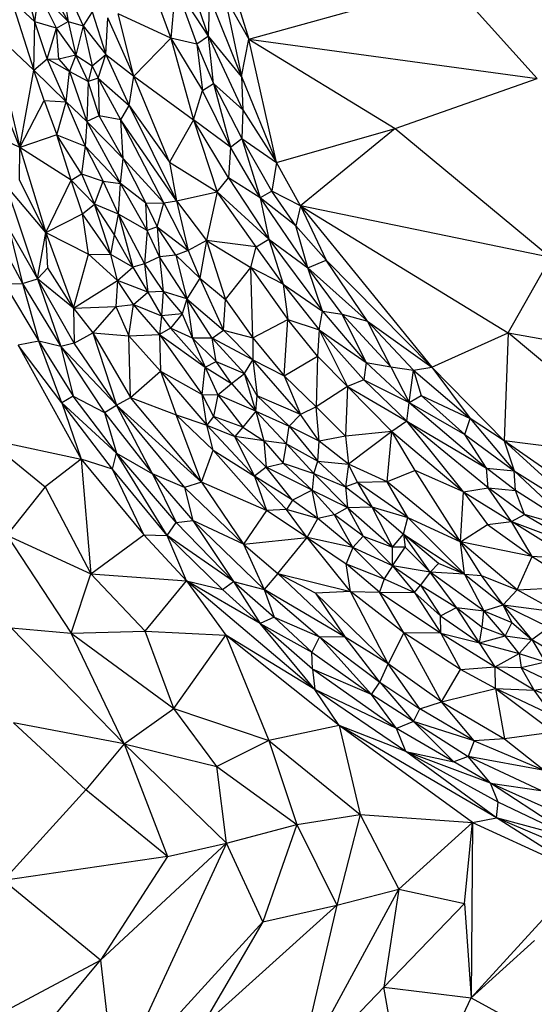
# Paper-space layout '_Superior' of a CAD drawing. Header units: millimetres. Extents: x 71 to 679, y -677 to -71.
# Tile 3 of 21: x 199 to 282, y -590 to -431. Entities that reach past the tile are written whole.
import ezdxf

# ---------------------------------------------------------------- set-up
doc = ezdxf.new("R2010")
doc.units = ezdxf.units.MM

psp = doc.layouts.new('_Superior')

# ---------------------------------------------------------------- linework, layer by layer
at = {"color": 7, "linetype": 'Continuous', "lineweight": 25}
for p, q in [((231.03, -417.03), (236.17, -433.87)), ((201.64, -431.06), (199.75, -423.58)), ((205.8, -423.64), (209.44, -431.72)), ((205.8, -423.64), (207.02, -431.01)), ((203.66, -425.05), (207.02, -431.01)), ((224.37, -425.18), (223.57, -433.7)), ((224.37, -425.18), (227.78, -434.64)), ((229.66, -433.39), (224.37, -425.18)), ((236.17, -433.87), (268.8, -424.74)), ((282.71, -440.2), (268.8, -424.74)), ((201.64, -431.06), (202.28, -426.29)), ((205.13, -432.07), (202.28, -426.29)), ((202.28, -426.29), (207.02, -431.01)), ((220.92, -426.4), (223.57, -433.7)), ((229.66, -433.39), (227.18, -426.01)), ((229.66, -433.39), (229.88, -427.04)), ((235, -439.86), (229.88, -427.04)), ((232.24, -426.87), (235, -439.86)), ((232.24, -426.87), (236.17, -433.87)), ((197.86, -427.58), (201.5, -438.84)), ((201.64, -431.06), (197.86, -427.58)), ((210.91, -429.45), (209.44, -431.72)), ((210.91, -429.45), (213.08, -436.35)), ((213.08, -436.35), (213.42, -430.41)), ((217.65, -439.84), (213.42, -430.41)), ((223.57, -433.7), (215.09, -429.74)), ((217.65, -439.84), (215.09, -429.74)), ((201.5, -438.84), (201.64, -431.06)), ((203.65, -437.01), (201.64, -431.06)), ((205.13, -432.07), (201.64, -431.06)), ((203.65, -437.01), (205.13, -432.07)), ((205.13, -432.07), (207.02, -431.01)), ((205.52, -437.07), (205.13, -432.07)), ((208.27, -436.45), (205.13, -432.07)), ((207.02, -431.01), (208.27, -436.45)), ((207.02, -431.01), (209.44, -431.72)), ((209.44, -431.72), (208.27, -436.45)), ((209.44, -431.72), (213.08, -436.35)), ((209.44, -431.72), (210.88, -438.18)), ((194.75, -432.5), (199.23, -451.35)), ((194.75, -432.5), (201.5, -438.84)), ((217.65, -439.84), (223.57, -433.7)), ((227.78, -434.64), (223.57, -433.7)), ((223.57, -433.7), (228.71, -442.15)), ((223.57, -433.7), (227.26, -446.89)), ((229.66, -433.39), (227.78, -434.64)), ((235, -439.86), (229.66, -433.39)), ((235.24, -445.26), (229.66, -433.39)), ((230.5, -441.03), (229.66, -433.39)), ((227.78, -434.64), (230.5, -441.03)), ((227.78, -434.64), (228.71, -442.15)), ((235, -439.86), (236.17, -433.87)), ((240.67, -453.76), (236.17, -433.87)), ((236.17, -433.87), (259.83, -448.27)), ((236.17, -433.87), (282.71, -440.2)), ((201.5, -438.84), (203.65, -437.01)), ((206.68, -443.98), (203.65, -437.01)), ((203.65, -437.01), (205.52, -437.07)), ((207.25, -439.05), (203.65, -437.01)), ((208.27, -436.45), (205.52, -437.07)), ((208.27, -436.45), (207.25, -439.05)), ((210.24, -440.71), (208.27, -436.45)), ((208.27, -436.45), (210.88, -438.18)), ((210.88, -438.18), (213.08, -436.35)), ((211.87, -440.17), (213.08, -436.35)), ((213.08, -436.35), (217.65, -439.84)), ((213.08, -436.35), (216.87, -444.57)), ((205.52, -437.07), (207.25, -439.05)), ((210.88, -438.18), (210.24, -440.71)), ((210.88, -438.18), (211.87, -440.17)), ((199.23, -451.35), (201.5, -438.84)), ((203.17, -443.75), (201.5, -438.84)), ((201.5, -438.84), (206.68, -443.98)), ((206.68, -443.98), (207.25, -439.05)), ((207.25, -439.05), (210.05, -447.16)), ((210.24, -440.71), (207.25, -439.05)), ((211.87, -440.17), (210.24, -440.71)), ((211.87, -440.17), (216.87, -444.57)), ((215.53, -446.85), (211.87, -440.17)), ((211.87, -440.17), (212.04, -446.2)), ((216.87, -444.57), (217.65, -439.84)), ((217.65, -439.84), (227.26, -446.89)), ((223.39, -453.73), (217.65, -439.84)), ((235, -439.86), (240.67, -453.76)), ((235, -439.86), (235.24, -445.26)), ((259.83, -448.27), (282.71, -440.2)), ((199.23, -451.35), (194.92, -440.61)), ((210.24, -440.71), (210.05, -447.16)), ((212.04, -446.2), (210.24, -440.71)), ((228.71, -442.15), (230.5, -441.03)), ((235.24, -445.26), (230.5, -441.03)), ((230.5, -441.03), (235.03, -449.9)), ((230.5, -441.03), (233.21, -451.28)), ((227.26, -446.89), (228.71, -442.15)), ((233.21, -451.28), (228.71, -442.15)), ((199.23, -451.35), (203.17, -443.75)), ((203.17, -443.75), (205.18, -449.28)), ((203.17, -443.75), (206.68, -443.98)), ((205.18, -449.28), (206.68, -443.98)), ((206.68, -443.98), (209.79, -451.11)), ((210.05, -447.16), (206.68, -443.98)), ((215.53, -446.85), (216.87, -444.57)), ((216.87, -444.57), (223.39, -453.73)), ((216.87, -444.57), (224.51, -459.93)), ((212.04, -446.2), (210.05, -447.16)), ((215.53, -446.85), (212.04, -446.2)), ((215.92, -453.09), (212.04, -446.2)), ((235.24, -445.26), (235.03, -449.9)), ((235.24, -445.26), (240.67, -453.76)), ((210.05, -447.16), (209.79, -451.11)), ((210.05, -447.16), (215.45, -457.17)), ((210.05, -447.16), (215.92, -453.09)), ((224.51, -459.93), (215.53, -446.85)), ((222.44, -460.26), (215.53, -446.85)), ((215.92, -453.09), (215.53, -446.85)), ((227.26, -446.89), (223.39, -453.73)), ((233.21, -451.28), (227.26, -446.89)), ((232.9, -456.25), (227.26, -446.89)), ((227.26, -446.89), (231.1, -458.5)), ((199.23, -451.35), (194.15, -448.92)), ((205.18, -449.28), (199.23, -451.35)), ((207.5, -456.59), (205.18, -449.28)), ((209.2, -455.58), (205.18, -449.28)), ((205.18, -449.28), (209.79, -451.11)), ((240.67, -453.76), (259.83, -448.27)), ((259.83, -448.27), (244.51, -460.74)), ((259.83, -448.27), (284.91, -469.1)), ((209.79, -451.11), (209.2, -455.58)), ((209.79, -451.11), (212.65, -456.77)), ((209.79, -451.11), (215.45, -457.17)), ((233.21, -451.28), (232.9, -456.25)), ((233.21, -451.28), (235.03, -449.9)), ((237.99, -459.44), (233.21, -451.28)), ((235.03, -449.9), (240.67, -453.76)), ((239.9, -458.39), (235.03, -449.9)), ((235.03, -449.9), (237.99, -459.44)), ((199.18, -456.62), (199.23, -451.35)), ((199.23, -451.35), (203.43, -465.08)), ((207.5, -456.59), (199.23, -451.35)), ((215.45, -457.17), (215.92, -453.09)), ((215.92, -453.09), (222.44, -460.26)), ((215.92, -453.09), (219.56, -460.32)), ((223.39, -453.73), (231.1, -458.5)), ((223.39, -453.73), (224.51, -459.93)), ((240.67, -453.76), (239.9, -458.39)), ((244.51, -460.74), (240.67, -453.76)), ((207.5, -456.59), (209.2, -455.58)), ((209.2, -455.58), (211.28, -460.49)), ((209.2, -455.58), (212.65, -456.77)), ((202.06, -472.52), (197.02, -457.48)), ((203.43, -465.08), (197.02, -457.48)), ((203.43, -465.08), (199.18, -456.62)), ((203.43, -465.08), (207.5, -456.59)), ((209.36, -462.04), (207.5, -456.59)), ((211.28, -460.49), (207.5, -456.59)), ((211.28, -460.49), (212.65, -456.77)), ((215.16, -462.09), (212.65, -456.77)), ((212.65, -456.77), (215.45, -457.17)), ((215.16, -462.09), (215.45, -457.17)), ((219.56, -460.32), (215.45, -457.17)), ((219.79, -464.72), (215.45, -457.17)), ((231.1, -458.5), (232.9, -456.25)), ((237.99, -459.44), (232.9, -456.25)), ((232.9, -456.25), (239.39, -466.13)), ((224.51, -459.93), (231.1, -458.5)), ((231.1, -458.5), (229.36, -466.33)), ((239.39, -466.13), (231.1, -458.5)), ((237.39, -467.39), (231.1, -458.5)), ((239.9, -458.39), (237.99, -459.44)), ((243.76, -463.96), (239.9, -458.39)), ((244.51, -460.74), (239.9, -458.39)), ((209.36, -462.04), (211.28, -460.49)), ((213.93, -468.63), (211.28, -460.49)), ((214.5, -465.42), (211.28, -460.49)), ((215.16, -462.09), (211.28, -460.49)), ((219.56, -460.32), (222.44, -460.26)), ((219.56, -460.32), (221.41, -464.14)), ((219.79, -464.72), (219.56, -460.32)), ((221.41, -464.14), (222.44, -460.26)), ((222.44, -460.26), (224.51, -459.93)), ((222.44, -460.26), (226.39, -467.94)), ((224.51, -459.93), (229.36, -466.33)), ((224.51, -459.93), (226.39, -467.94)), ((243.76, -463.96), (237.99, -459.44)), ((237.99, -459.44), (245.71, -470.75)), ((237.99, -459.44), (239.39, -466.13)), ((244.51, -460.74), (243.76, -463.96)), ((244.51, -460.74), (248.66, -469.52)), ((244.51, -460.74), (265.74, -486.81)), ((244.51, -460.74), (278.06, -481.25)), ((284.91, -469.1), (244.51, -460.74)), ((203.43, -465.08), (209.36, -462.04)), ((210.31, -468.54), (209.36, -462.04)), ((213.93, -468.63), (209.36, -462.04)), ((214.5, -465.42), (215.16, -462.09)), ((215.16, -462.09), (217.48, -470.67)), ((215.16, -462.09), (219.36, -470.14)), ((219.79, -464.72), (215.16, -462.09)), ((243.76, -463.96), (248.66, -469.52)), ((245.71, -470.75), (243.76, -463.96)), ((194.66, -464.05), (199.68, -473.29)), ((197.52, -464.5), (199.68, -473.29)), ((197.52, -464.5), (202.06, -472.52)), ((202.06, -472.52), (203.43, -465.08)), ((203.72, -470.78), (203.43, -465.08)), ((203.43, -465.08), (207.89, -477.25)), ((203.43, -465.08), (210.31, -468.54)), ((213.93, -468.63), (214.5, -465.42)), ((217.48, -470.67), (214.5, -465.42)), ((219.79, -464.72), (219.36, -470.14)), ((221.41, -464.14), (219.79, -464.72)), ((221.79, -468.96), (219.79, -464.72)), ((221.41, -464.14), (226.39, -467.94)), ((224.42, -468.72), (221.41, -464.14)), ((221.41, -464.14), (221.79, -468.96)), ((229.36, -466.33), (226.39, -467.94)), ((229.36, -466.33), (228.27, -472.41)), ((237.39, -467.39), (229.36, -466.33)), ((229.36, -466.33), (236.49, -470.7)), ((229.36, -466.33), (232.43, -475.86)), ((237.39, -467.39), (239.39, -466.13)), ((239.39, -466.13), (245.71, -470.75)), ((239.39, -466.13), (248.05, -477.77)), ((239.39, -466.13), (241.7, -473.41)), ((207.89, -477.25), (210.31, -468.54)), ((214.99, -472.79), (210.31, -468.54)), ((210.31, -468.54), (213.93, -468.63)), ((214.99, -472.79), (213.93, -468.63)), ((217.48, -470.67), (213.93, -468.63)), ((224.42, -468.72), (221.79, -468.96)), ((226.39, -467.94), (224.42, -468.72)), ((224.42, -468.72), (228.27, -472.41)), ((224.42, -468.72), (226.16, -475.77)), ((226.39, -467.94), (228.27, -472.41)), ((236.49, -470.7), (237.39, -467.39)), ((241.7, -473.41), (237.39, -467.39)), ((219.36, -470.14), (217.48, -470.67)), ((221.79, -468.96), (219.36, -470.14)), ((219.36, -470.14), (222.34, -474.59)), ((219.36, -470.14), (219.87, -474.69)), ((226.16, -475.77), (221.79, -468.96)), ((221.79, -468.96), (222.34, -474.59)), ((245.71, -470.75), (248.66, -469.52)), ((248.66, -469.52), (265.74, -486.81)), ((255.33, -479.38), (248.66, -469.52)), ((278.06, -481.25), (284.91, -469.1)), ((203.72, -470.78), (202.06, -472.52)), ((207.89, -477.25), (203.72, -470.78)), ((214.99, -472.79), (217.48, -470.67)), ((217.48, -470.67), (219.87, -474.69)), ((232.43, -475.86), (236.49, -470.7)), ((241.7, -473.41), (236.49, -470.7)), ((236.49, -470.7), (242.47, -479.08)), ((236.84, -482.06), (236.49, -470.7)), ((245.71, -470.75), (255.33, -479.38)), ((251.27, -478.26), (245.71, -470.75)), ((248.05, -477.77), (245.71, -470.75)), ((196.76, -473.35), (199.68, -473.29)), ((196.76, -473.35), (202.31, -482.57)), ((199.68, -473.29), (202.06, -472.52)), ((199.68, -473.29), (202.31, -482.57)), ((199.68, -473.29), (205.84, -483.48)), ((202.06, -472.52), (205.84, -483.48)), ((207.98, -482.94), (202.06, -472.52)), ((207.89, -477.25), (202.06, -472.52)), ((207.89, -477.25), (214.99, -472.79)), ((214.99, -472.79), (214.7, -477.02)), ((217.59, -476.66), (214.99, -472.79)), ((219.87, -474.69), (214.99, -472.79)), ((228.27, -472.41), (226.16, -475.77)), ((228.27, -472.41), (232.43, -475.86)), ((228.27, -472.41), (232.1, -480.8)), ((241.7, -473.41), (248.05, -477.77)), ((241.7, -473.41), (247.53, -480.77)), ((241.7, -473.41), (242.47, -479.08)), ((217.59, -476.66), (219.87, -474.69)), ((222.34, -474.59), (219.87, -474.69)), ((219.87, -474.69), (222.09, -478.51)), ((222.34, -474.59), (222.09, -478.51)), ((222.34, -474.59), (225.4, -478.16)), ((226.16, -475.77), (222.34, -474.59)), ((214.7, -477.02), (217.59, -476.66)), ((216.8, -481.73), (217.59, -476.66)), ((221.74, -481.53), (217.59, -476.66)), ((217.59, -476.66), (222.09, -478.51)), ((226.16, -475.77), (225.4, -478.16)), ((226.16, -475.77), (232.1, -480.8)), ((230.25, -482.12), (226.16, -475.77)), ((226.16, -475.77), (227.12, -482.1)), ((232.1, -480.8), (232.43, -475.86)), ((232.43, -475.86), (236.84, -482.06)), ((207.89, -477.25), (214.7, -477.02)), ((207.89, -477.25), (207.98, -482.94)), ((207.89, -477.25), (210.99, -481.26)), ((214.7, -477.02), (210.99, -481.26)), ((214.7, -477.02), (216.8, -481.73)), ((225.4, -478.16), (222.09, -478.51)), ((225.4, -478.16), (223.56, -480.48)), ((225.4, -478.16), (227.12, -482.1)), ((247.53, -480.77), (248.05, -477.77)), ((248.05, -477.77), (251.27, -478.26)), ((248.05, -477.77), (255.1, -486.03)), ((251.27, -478.26), (255.33, -479.38)), ((251.27, -478.26), (259.11, -486.73)), ((255.1, -486.03), (251.27, -478.26)), ((222.09, -478.51), (221.74, -481.53)), ((222.09, -478.51), (223.56, -480.48)), ((236.84, -482.06), (242.47, -479.08)), ((241.9, -488.19), (242.47, -479.08)), ((242.47, -479.08), (247.53, -480.77)), ((247.25, -485.03), (242.47, -479.08)), ((255.33, -479.38), (265.74, -486.81)), ((255.33, -479.38), (262.76, -487.26)), ((259.11, -486.73), (255.33, -479.38)), ((207.98, -482.94), (210.99, -481.26)), ((210.99, -481.26), (217.08, -491.69)), ((210.99, -481.26), (214.81, -492.9)), ((210.99, -481.26), (216.8, -481.73)), ((223.56, -480.48), (221.74, -481.53)), ((223.56, -480.48), (229.13, -486.78)), ((227.12, -482.1), (223.56, -480.48)), ((230.25, -482.12), (232.1, -480.8)), ((232.1, -480.8), (236.84, -482.06)), ((236.84, -485.63), (232.1, -480.8)), ((247.53, -480.77), (247.25, -485.03)), ((247.53, -480.77), (255.1, -486.03)), ((254.77, -488.83), (247.53, -480.77)), ((247.53, -480.77), (252.12, -489.93)), ((265.74, -486.81), (278.06, -481.25)), ((278.06, -481.25), (277.42, -498.68)), ((302.57, -501.84), (278.06, -481.25)), ((278.06, -481.25), (304.01, -485.87)), ((202.31, -482.57), (198.93, -483.23)), ((205.98, -492.54), (202.31, -482.57)), ((202.31, -482.57), (207.83, -491.49)), ((205.84, -483.48), (202.31, -482.57)), ((207.98, -482.94), (205.84, -483.48)), ((214.81, -492.9), (207.98, -482.94)), ((216.8, -481.73), (221.74, -481.53)), ((217.08, -491.69), (216.8, -481.73)), ((216.8, -481.73), (221.94, -487.46)), ((221.74, -481.53), (221.94, -487.46)), ((221.74, -481.53), (228.67, -491.2)), ((221.74, -481.53), (229.13, -486.78)), ((227.12, -482.1), (229.13, -486.78)), ((227.12, -482.1), (230.92, -485.89)), ((230.25, -482.12), (227.12, -482.1)), ((236.84, -485.63), (230.25, -482.12)), ((235.5, -487.82), (230.25, -482.12)), ((230.92, -485.89), (230.25, -482.12)), ((236.84, -482.06), (241.9, -488.19)), ((236.84, -482.06), (236.84, -485.63)), ((198.93, -483.23), (209.1, -501.66)), ((205.98, -492.54), (198.93, -483.23)), ((205.84, -483.48), (207.83, -491.49)), ((205.84, -483.48), (212.89, -494.13)), ((205.84, -483.48), (214.81, -492.9)), ((229.13, -486.78), (230.92, -485.89)), ((230.92, -485.89), (235.5, -487.82)), ((233.38, -489.43), (230.92, -485.89)), ((235.5, -487.82), (236.84, -485.63)), ((236.84, -485.63), (241.9, -488.19)), ((244.54, -494.45), (236.84, -485.63)), ((236.84, -485.63), (237.55, -491.42)), ((241.9, -488.19), (247.25, -485.03)), ((247.25, -485.03), (247.06, -493.2)), ((247.25, -485.03), (252.12, -489.93)), ((255.1, -486.03), (254.77, -488.83)), ((255.1, -486.03), (259.11, -486.73)), ((255.1, -486.03), (262.05, -492.52)), ((217.08, -491.69), (221.94, -487.46)), ((221.94, -487.46), (224.45, -494.48)), ((221.94, -487.46), (229.38, -496.15)), ((221.94, -487.46), (228.67, -491.2)), ((228.67, -491.2), (229.13, -486.78)), ((229.13, -486.78), (231.2, -491.26)), ((229.13, -486.78), (233.38, -489.43)), ((233.38, -489.43), (235.5, -487.82)), ((237.55, -491.42), (235.5, -487.82)), ((237.32, -493.89), (235.5, -487.82)), ((259.11, -486.73), (262.76, -487.26)), ((259.11, -486.73), (262.05, -492.52)), ((262.05, -492.52), (262.76, -487.26)), ((262.76, -487.26), (265.74, -486.81)), ((262.76, -487.26), (271.93, -495.1)), ((262.76, -487.26), (264, -491.35)), ((265.74, -486.81), (277.42, -498.68)), ((265.74, -486.81), (271.93, -495.1)), ((231.2, -491.26), (233.38, -489.43)), ((233.38, -489.43), (237.32, -493.89)), ((241.9, -488.19), (247.06, -493.2)), ((241.9, -488.19), (244.54, -494.45)), ((254.77, -488.83), (252.12, -489.93)), ((254.77, -488.83), (262.05, -492.52)), ((254.77, -488.83), (261.67, -495.53)), ((252.12, -489.93), (247.06, -493.2)), ((252.12, -489.93), (251.78, -497.95)), ((252.12, -489.93), (261.67, -495.53)), ((252.12, -489.93), (259.24, -497.18)), ((207.83, -491.49), (205.98, -492.54)), ((205.98, -492.54), (209.1, -501.66)), ((214.17, -503.27), (205.98, -492.54)), ((214.81, -500.69), (205.98, -492.54)), ((214.81, -500.69), (207.83, -491.49)), ((207.83, -491.49), (212.89, -494.13)), ((214.81, -492.9), (217.08, -491.69)), ((228.54, -505.37), (217.08, -491.69)), ((217.08, -491.69), (224.45, -494.48)), ((229.38, -496.15), (228.67, -491.2)), ((228.67, -491.2), (230.49, -494.73)), ((228.67, -491.2), (231.2, -491.26)), ((231.2, -491.26), (230.49, -494.73)), ((231.2, -491.26), (235.2, -496.48)), ((237.32, -493.89), (231.2, -491.26)), ((237.32, -493.89), (237.55, -491.42)), ((244.54, -494.45), (237.55, -491.42)), ((242.72, -496.3), (237.55, -491.42)), ((261.67, -495.53), (262.05, -492.52)), ((262.05, -492.52), (264, -491.35)), ((262.05, -492.52), (271.06, -497.64)), ((262.05, -492.52), (274.53, -503.07)), ((264, -491.35), (271.93, -495.1)), ((264, -491.35), (271.06, -497.64)), ((212.89, -494.13), (214.81, -492.9)), ((212.89, -494.13), (214.81, -500.69)), ((212.89, -494.13), (220.65, -504.02)), ((220.65, -504.02), (214.81, -492.9)), ((214.81, -492.9), (225.81, -506.24)), ((228.54, -505.37), (214.81, -492.9)), ((237.32, -493.89), (235.2, -496.48)), ((237.32, -493.89), (238.58, -498.67)), ((237.32, -493.89), (242.72, -496.3)), ((237.32, -493.89), (242.26, -499.19)), ((247.06, -493.2), (244.54, -494.45)), ((247.06, -493.2), (251.78, -497.95)), ((247.54, -498.75), (247.06, -493.2)), ((228.54, -505.37), (224.45, -494.48)), ((230.45, -500.18), (224.45, -494.48)), ((224.45, -494.48), (229.38, -496.15)), ((230.49, -494.73), (229.38, -496.15)), ((230.49, -494.73), (233.9, -497.99)), ((235.2, -496.48), (230.49, -494.73)), ((244.54, -494.45), (242.72, -496.3)), ((247.54, -498.75), (244.54, -494.45)), ((261.67, -495.53), (259.24, -497.18)), ((261.67, -495.53), (274.53, -503.07)), ((274.79, -506.27), (261.67, -495.53)), ((270.84, -506.92), (261.67, -495.53)), ((271.06, -497.64), (271.93, -495.1)), ((277.42, -498.68), (271.93, -495.1)), ((271.93, -495.1), (278.99, -503.52)), ((230.45, -500.18), (229.38, -496.15)), ((237.09, -504.38), (229.38, -496.15)), ((229.38, -496.15), (233.9, -497.99)), ((235.2, -496.48), (233.9, -497.99)), ((235.2, -496.48), (238.58, -498.67)), ((242.26, -499.19), (242.72, -496.3)), ((247.54, -498.75), (242.72, -496.3)), ((242.72, -496.3), (247.3, -501.95)), ((259.24, -497.18), (251.78, -497.95)), ((259.24, -497.18), (252.28, -502.44)), ((258.49, -505.3), (259.24, -497.18)), ((259.24, -497.18), (270.84, -506.92)), ((263.05, -503.45), (259.24, -497.18)), ((193.77, -498.35), (203.34, -506.12)), ((193.77, -498.35), (209.1, -501.66)), ((237.09, -504.38), (233.9, -497.99)), ((233.9, -497.99), (239, -502.94)), ((238.58, -498.67), (233.9, -497.99)), ((238.58, -498.67), (239, -502.94)), ((238.58, -498.67), (241.71, -502.29)), ((242.26, -499.19), (238.58, -498.67)), ((247.3, -501.95), (247.54, -498.75)), ((251.78, -497.95), (247.54, -498.75)), ((252.28, -502.44), (247.54, -498.75)), ((251.78, -497.95), (252.28, -502.44)), ((271.06, -497.64), (278.99, -503.52)), ((274.53, -503.07), (271.06, -497.64)), ((302.57, -501.84), (277.42, -498.68)), ((277.42, -498.68), (278.99, -503.52)), ((293.16, -509.67), (277.42, -498.68)), ((277.42, -498.68), (290.73, -510.86)), ((228.54, -505.37), (230.45, -500.18)), ((239.01, -509.95), (230.45, -500.18)), ((230.45, -500.18), (237.09, -504.38)), ((241.71, -502.29), (242.26, -499.19)), ((242.26, -499.19), (247.3, -501.95)), ((242.26, -499.19), (246.65, -503.94)), ((209.1, -501.66), (203.34, -506.12)), ((209.1, -501.66), (210.69, -520.13)), ((209.1, -501.66), (219.25, -513.86)), ((214.17, -503.27), (209.1, -501.66)), ((214.17, -503.27), (214.81, -500.69)), ((223.03, -513.95), (214.81, -500.69)), ((224.45, -511.86), (214.81, -500.69)), ((214.81, -500.69), (220.65, -504.02)), ((246.65, -503.94), (247.3, -501.95)), ((247.3, -501.95), (252.28, -502.44)), ((247.3, -501.95), (251.77, -506.09)), ((219.25, -513.86), (214.17, -503.27)), ((223.03, -513.95), (214.17, -503.27)), ((239, -502.94), (237.09, -504.38)), ((239, -502.94), (241.71, -502.29)), ((243.25, -508.28), (239, -502.94)), ((246.4, -506.63), (239, -502.94)), ((246.4, -506.63), (241.71, -502.29)), ((241.71, -502.29), (246.65, -503.94)), ((252.28, -502.44), (251.77, -506.09)), ((258.49, -505.3), (252.28, -502.44)), ((253.71, -505.42), (252.28, -502.44)), ((263.05, -503.45), (258.49, -505.3)), ((270.84, -506.92), (263.05, -503.45)), ((270.37, -515.01), (263.05, -503.45)), ((274.53, -503.07), (278.99, -503.52)), ((279.24, -506.72), (274.53, -503.07)), ((274.79, -506.27), (274.53, -503.07)), ((278.99, -503.52), (290.73, -510.86)), ((279.24, -506.72), (278.99, -503.52)), ((278.99, -503.52), (289.08, -512.97)), ((220.65, -504.02), (224.45, -511.86)), ((220.65, -504.02), (227.14, -511.52)), ((225.81, -506.24), (220.65, -504.02)), ((237.09, -504.38), (239.01, -509.95)), ((242.27, -509.79), (237.09, -504.38)), ((243.25, -508.28), (237.09, -504.38)), ((246.65, -503.94), (246.4, -506.63)), ((246.65, -503.94), (252.1, -509.46)), ((246.65, -503.94), (251.77, -506.09)), ((258.49, -505.3), (253.71, -505.42)), ((270.37, -515.01), (258.49, -505.3)), ((261.83, -511.07), (258.49, -505.3)), ((203.34, -506.12), (197.15, -513.93)), ((203.34, -506.12), (210.69, -520.13)), ((228.54, -505.37), (225.81, -506.24)), ((225.81, -506.24), (227.14, -511.52)), ((225.81, -506.24), (235.33, -515.36)), ((228.54, -505.37), (235.33, -515.36)), ((239.01, -509.95), (228.54, -505.37)), ((246.4, -506.63), (243.25, -508.28)), ((247.33, -511.21), (246.4, -506.63)), ((250.02, -510.61), (246.4, -506.63)), ((246.4, -506.63), (252.1, -509.46)), ((253.71, -505.42), (251.77, -506.09)), ((251.77, -506.09), (256.06, -509.35)), ((251.77, -506.09), (252.1, -509.46)), ((261.83, -511.07), (253.71, -505.42)), ((253.71, -505.42), (256.06, -509.35)), ((270.37, -515.01), (270.84, -506.92)), ((270.84, -506.92), (274.79, -506.27)), ((270.84, -506.92), (278.59, -511.72)), ((270.84, -506.92), (274.72, -512.16)), ((274.79, -506.27), (279.24, -506.72)), ((280.66, -510.56), (274.79, -506.27)), ((278.59, -511.72), (274.79, -506.27)), ((289.08, -512.97), (279.24, -506.72)), ((280.66, -510.56), (279.24, -506.72)), ((243.25, -508.28), (242.27, -509.79)), ((247.33, -511.21), (243.25, -508.28)), ((239.01, -509.95), (235.33, -515.36)), ((242.27, -509.79), (239.01, -509.95)), ((245.58, -514.28), (239.01, -509.95)), ((245.58, -514.28), (242.27, -509.79)), ((247.33, -511.21), (242.27, -509.79)), ((250.02, -510.61), (252.1, -509.46)), ((252.1, -509.46), (256.06, -509.35)), ((252.1, -509.46), (259.38, -515.85)), ((252.1, -509.46), (254.64, -514.07)), ((256.06, -509.35), (261.83, -511.07)), ((256.06, -509.35), (261.13, -513.77)), ((256.06, -509.35), (259.38, -515.85)), ((224.45, -511.86), (227.14, -511.52)), ((227.14, -511.52), (233.7, -521.38)), ((238.66, -522.66), (227.14, -511.52)), ((235.33, -515.36), (227.14, -511.52)), ((245.58, -514.28), (247.33, -511.21)), ((250.02, -510.61), (247.33, -511.21)), ((252.98, -515.91), (247.33, -511.21)), ((252.98, -515.91), (250.02, -510.61)), ((254.64, -514.07), (250.02, -510.61)), ((261.13, -513.77), (261.83, -511.07)), ((261.83, -511.07), (270.37, -515.01)), ((270.99, -520.19), (261.83, -511.07)), ((278.59, -511.72), (280.66, -510.56)), ((289.08, -512.97), (280.66, -510.56)), ((280.66, -510.56), (289.93, -515.99)), ((223.03, -513.95), (224.45, -511.86)), ((233.7, -521.38), (224.45, -511.86)), ((270.37, -515.01), (274.72, -512.16)), ((274.72, -512.16), (278.59, -511.72)), ((274.72, -512.16), (281.9, -517.36)), ((278.59, -511.72), (289.93, -515.99)), ((288.29, -517.76), (278.59, -511.72)), ((281.9, -517.36), (278.59, -511.72)), ((197.15, -513.93), (207.49, -529.72)), ((197.15, -513.93), (210.69, -520.13)), ((210.69, -520.13), (219.25, -513.86)), ((219.25, -513.86), (226.12, -521.3)), ((219.25, -513.86), (223.03, -513.95)), ((226.12, -521.3), (223.03, -513.95)), ((231.94, -522.65), (223.03, -513.95)), ((233.7, -521.38), (223.03, -513.95)), ((235.33, -515.36), (245.58, -514.28)), ((240.88, -520.08), (245.58, -514.28)), ((252.6, -523), (245.58, -514.28)), ((245.58, -514.28), (251.92, -518.54)), ((252.98, -515.91), (245.58, -514.28)), ((252.98, -515.91), (254.64, -514.07)), ((254.64, -514.07), (259.37, -518.88)), ((254.64, -514.07), (259.38, -515.85)), ((259.38, -515.85), (261.13, -513.77)), ((261.13, -513.77), (270.99, -520.19)), ((266.79, -518.47), (261.13, -513.77)), ((265.47, -519.88), (261.13, -513.77)), ((261.13, -513.77), (261.44, -515.86)), ((235.33, -515.36), (238.66, -522.66)), ((235.33, -515.36), (240.88, -520.08)), ((252.98, -515.91), (251.92, -518.54)), ((252.98, -515.91), (258.05, -520.95)), ((259.37, -518.88), (252.98, -515.91)), ((259.37, -518.88), (259.38, -515.85)), ((259.37, -518.88), (261.44, -515.86)), ((261.44, -515.86), (259.38, -515.85)), ((265.47, -519.88), (261.44, -515.86)), ((281.9, -517.36), (270.37, -515.01)), ((279.52, -522.71), (270.37, -515.01)), ((270.99, -520.19), (270.37, -515.01)), ((273.72, -520.42), (270.37, -515.01)), ((279.52, -522.71), (281.9, -517.36)), ((288.29, -517.76), (281.9, -517.36)), ((281.9, -517.36), (289.61, -522.26)), ((252.6, -523), (251.92, -518.54)), ((257.28, -523.12), (251.92, -518.54)), ((251.92, -518.54), (258.05, -520.95)), ((259.37, -518.88), (258.05, -520.95)), ((259.37, -518.88), (262.9, -523.14)), ((259.37, -518.88), (263.9, -521.97)), ((265.47, -519.88), (259.37, -518.88)), ((266.79, -518.47), (265.47, -519.88)), ((270.99, -520.19), (266.79, -518.47)), ((207.49, -529.72), (210.69, -520.13)), ((210.69, -520.13), (219.43, -529.4)), ((210.69, -520.13), (226.12, -521.3)), ((240.88, -520.08), (238.66, -522.66)), ((251.72, -530.35), (240.88, -520.08)), ((246.97, -523.28), (240.88, -520.08)), ((240.88, -520.08), (252.6, -523)), ((258.05, -520.95), (257.28, -523.12)), ((258.05, -520.95), (262.9, -523.14)), ((265.47, -519.88), (263.9, -521.97)), ((270.99, -520.19), (265.47, -519.88)), ((274.14, -526.13), (265.47, -519.88)), ((269.69, -525.6), (265.47, -519.88)), ((270.99, -520.19), (273.72, -520.42)), ((270.99, -520.19), (277.26, -525.17)), ((270.99, -520.19), (274.14, -526.13)), ((273.72, -520.42), (279.52, -522.71)), ((277.26, -525.17), (273.72, -520.42)), ((219.43, -529.4), (226.12, -521.3)), ((226.12, -521.3), (232.49, -530.07)), ((246.86, -538.83), (226.12, -521.3)), ((226.12, -521.3), (231.94, -522.65)), ((238.02, -528.15), (226.12, -521.3)), ((231.94, -522.65), (233.7, -521.38)), ((238.02, -528.15), (231.94, -522.65)), ((233.7, -521.38), (238.02, -528.15)), ((233.7, -521.38), (240.25, -527.13)), ((233.7, -521.38), (238.66, -522.66)), ((238.66, -522.66), (240.25, -527.13)), ((238.66, -522.66), (247.57, -530.32)), ((251.72, -530.35), (238.66, -522.66)), ((262.9, -523.14), (263.9, -521.97)), ((263.9, -521.97), (267.12, -526.92)), ((263.9, -521.97), (269.69, -525.6)), ((277.26, -525.17), (279.52, -522.71)), ((279.52, -522.71), (289.61, -522.26)), ((285.9, -526.29), (279.52, -522.71)), ((252.6, -523), (246.97, -523.28)), ((246.97, -523.28), (251.72, -530.35)), ((258.65, -534.65), (246.97, -523.28)), ((261.22, -529.65), (252.6, -523)), ((258.65, -534.65), (252.6, -523)), ((252.6, -523), (257.28, -523.12)), ((261.22, -529.65), (257.28, -523.12)), ((257.28, -523.12), (267.15, -529.72)), ((257.28, -523.12), (262.9, -523.14)), ((262.9, -523.14), (267.15, -529.72)), ((262.9, -523.14), (267.12, -526.92)), ((267.12, -526.92), (269.69, -525.6)), ((273.41, -531.27), (269.69, -525.6)), ((269.69, -525.6), (273.83, -528.75)), ((269.69, -525.6), (274.14, -526.13)), ((274.14, -526.13), (277.26, -525.17)), ((277.26, -525.17), (285.9, -526.29)), ((277.26, -525.17), (284.61, -528.76)), ((281.84, -530.76), (277.26, -525.17)), ((278.61, -528.02), (277.26, -525.17)), ((240.25, -527.13), (238.02, -528.15)), ((240.25, -527.13), (246.33, -532.77)), ((240.25, -527.13), (247.57, -530.32)), ((267.15, -529.72), (267.12, -526.92)), ((267.12, -526.92), (273.41, -531.27)), ((273.83, -528.75), (274.14, -526.13)), ((274.14, -526.13), (278.61, -528.02)), ((277.56, -530.17), (274.14, -526.13)), ((197.81, -528.85), (216.07, -547.59)), ((197.81, -528.85), (207.49, -529.72)), ((246.86, -538.83), (238.02, -528.15)), ((246.48, -535.56), (238.02, -528.15)), ((238.02, -528.15), (246.33, -532.77)), ((273.41, -531.27), (273.83, -528.75)), ((273.83, -528.75), (277.56, -530.17)), ((278.61, -528.02), (277.56, -530.17)), ((278.61, -528.02), (281.84, -530.76)), ((281.84, -530.76), (284.61, -528.76)), ((207.49, -529.72), (219.43, -529.4)), ((207.49, -529.72), (224.07, -541.91)), ((216.07, -547.59), (207.49, -529.72)), ((224.07, -541.91), (219.43, -529.4)), ((219.43, -529.4), (232.49, -530.07)), ((224.07, -541.91), (232.49, -530.07)), ((232.49, -530.07), (239.42, -547.04)), ((250.79, -544.62), (232.49, -530.07)), ((246.86, -538.83), (232.49, -530.07)), ((247.57, -530.32), (246.33, -532.77)), ((247.57, -530.32), (256, -539.64)), ((247.57, -530.32), (257.33, -537.62)), ((251.72, -530.35), (247.57, -530.32)), ((257.33, -537.62), (251.72, -530.35)), ((258.65, -534.65), (251.72, -530.35)), ((261.22, -529.65), (258.65, -534.65)), ((267.3, -540.81), (261.22, -529.65)), ((270.34, -535.59), (261.22, -529.65)), ((267.15, -529.72), (261.22, -529.65)), ((267.15, -529.72), (270.34, -535.59)), ((267.15, -529.72), (275.92, -535.17)), ((267.15, -529.72), (273.41, -531.27)), ((273.41, -531.27), (277.56, -530.17)), ((279.83, -532.99), (277.56, -530.17)), ((277.56, -530.17), (281.84, -530.76)), ((281.84, -530.76), (279.83, -532.99)), ((281.84, -530.76), (285.02, -532.61)), ((281.84, -530.76), (284.04, -534.37)), ((275.92, -535.17), (273.41, -531.27)), ((273.41, -531.27), (279.83, -532.99)), ((246.48, -535.56), (246.33, -532.77)), ((246.33, -532.77), (256, -539.64)), ((275.92, -535.17), (279.83, -532.99)), ((279.83, -532.99), (280.12, -535.29)), ((279.83, -532.99), (284.04, -534.37)), ((257.33, -537.62), (258.65, -534.65)), ((263.77, -541.96), (258.65, -534.65)), ((267.3, -540.81), (258.65, -534.65)), ((270.34, -535.59), (275.92, -535.17)), ((276, -538.65), (275.92, -535.17)), ((282.24, -538.94), (275.92, -535.17)), ((275.92, -535.17), (280.12, -535.29)), ((280.12, -535.29), (284.04, -534.37)), ((282.24, -538.94), (280.12, -535.29)), ((280.12, -535.29), (286.37, -538.22)), ((246.48, -535.56), (246.86, -538.83)), ((260.04, -545.11), (246.48, -535.56)), ((256, -539.64), (246.48, -535.56)), ((267.3, -540.81), (270.34, -535.59)), ((276, -538.65), (270.34, -535.59)), ((256, -539.64), (257.33, -537.62)), ((257.33, -537.62), (262.74, -543.98)), ((257.33, -537.62), (263.77, -541.96)), ((267.3, -540.81), (276, -538.65)), ((276, -538.65), (277.45, -546.79)), ((276, -538.65), (285.42, -545.71)), ((285.18, -543.01), (276, -538.65)), ((276, -538.65), (282.24, -538.94)), ((282.24, -538.94), (286.37, -538.22)), ((250.79, -544.62), (246.86, -538.83)), ((261.52, -548.83), (246.86, -538.83)), ((260.04, -545.11), (246.86, -538.83)), ((260.04, -545.11), (256, -539.64)), ((262.74, -543.98), (256, -539.64)), ((285.18, -543.01), (282.24, -538.94)), ((286.88, -540.76), (282.24, -538.94)), ((263.77, -541.96), (267.3, -540.81)), ((272.56, -547.09), (267.3, -540.81)), ((267.3, -540.81), (277.45, -546.79)), ((216.07, -547.59), (224.07, -541.91)), ((231.01, -551.27), (224.07, -541.91)), ((224.07, -541.91), (239.42, -547.04)), ((262.74, -543.98), (263.77, -541.96)), ((272.56, -547.09), (263.77, -541.96)), ((198.19, -544.22), (209.87, -555.03)), ((216.07, -547.59), (198.19, -544.22)), ((250.79, -544.62), (239.42, -547.04)), ((250.79, -544.62), (254.16, -558.98)), ((272.28, -560.27), (250.79, -544.62)), ((261.52, -548.83), (250.79, -544.62)), ((276.18, -559.54), (250.79, -544.62)), ((262.74, -543.98), (260.04, -545.11)), ((269.28, -550.5), (262.74, -543.98)), ((262.74, -543.98), (271.61, -549.62)), ((272.56, -547.09), (262.74, -543.98)), ((261.52, -548.83), (260.04, -545.11)), ((269.28, -550.5), (260.04, -545.11)), ((285.42, -545.71), (277.45, -546.79)), ((216.07, -547.59), (209.87, -555.03)), ((216.07, -547.59), (223.07, -565.78)), ((216.07, -547.59), (232.57, -563.6)), ((216.07, -547.59), (231.01, -551.27)), ((239.42, -547.04), (231.01, -551.27)), ((239.42, -547.04), (243.94, -560.63)), ((239.42, -547.04), (254.16, -558.98)), ((272.56, -547.09), (271.61, -549.62)), ((277.45, -546.79), (272.56, -547.09)), ((272.56, -547.09), (283.9, -551.91)), ((277.45, -546.79), (283.9, -551.91)), ((276.18, -559.54), (261.52, -548.83)), ((261.52, -548.83), (269.28, -550.5)), ((275.2, -553.95), (261.52, -548.83)), ((276.41, -557.02), (261.52, -548.83)), ((271.61, -549.62), (269.28, -550.5)), ((275.2, -553.95), (271.61, -549.62)), ((283.32, -555.1), (271.61, -549.62)), ((283.9, -551.91), (271.61, -549.62)), ((232.57, -563.6), (231.01, -551.27)), ((231.01, -551.27), (243.94, -560.63)), ((275.2, -553.95), (269.28, -550.5)), ((276.41, -557.02), (275.2, -553.95)), ((289.02, -563.01), (275.2, -553.95)), ((275.2, -553.95), (283.32, -555.1)), ((285.93, -558.73), (275.2, -553.95)), ((209.87, -555.03), (196.6, -569.62)), ((223.07, -565.78), (209.87, -555.03)), ((276.18, -559.54), (276.41, -557.02)), ((289.02, -563.01), (276.41, -557.02)), ((243.94, -560.63), (254.16, -558.98)), ((254.16, -558.98), (250.41, -573.63)), ((254.16, -558.98), (260.41, -571.04)), ((254.16, -558.98), (272.28, -560.27)), ((232.57, -563.6), (243.94, -560.63)), ((243.94, -560.63), (238.42, -576.32)), ((243.94, -560.63), (250.41, -573.63)), ((260.41, -571.04), (272.28, -560.27)), ((270.99, -573.36), (272.28, -560.27)), ((272.28, -560.27), (272.06, -588.59)), ((272.28, -560.27), (276.18, -559.54)), ((272.28, -560.27), (290.35, -568.56)), ((290.35, -568.56), (276.18, -559.54)), ((289.02, -563.01), (276.18, -559.54)), ((301.35, -570.28), (276.18, -559.54)), ((232.57, -563.6), (212.24, -582.52)), ((232.57, -563.6), (214.55, -602.51)), ((223.07, -565.78), (232.57, -563.6)), ((238.42, -576.32), (232.57, -563.6)), ((223.07, -565.78), (196.6, -569.62)), ((223.07, -565.78), (212.24, -582.52)), ((272.06, -588.59), (290.35, -568.56)), ((212.24, -582.52), (196.6, -569.62)), ((243.85, -601.53), (260.41, -571.04)), ((250.41, -573.63), (260.41, -571.04)), ((260.41, -571.04), (257.96, -586.86)), ((260.41, -571.04), (270.99, -573.36)), ((250.41, -573.63), (228.49, -593.33)), ((238.42, -576.32), (250.41, -573.63)), ((250.41, -573.63), (243.85, -601.53)), ((257.96, -586.86), (270.99, -573.36)), ((270.99, -573.36), (272.06, -588.59)), ((238.42, -576.32), (214.55, -602.51)), ((238.42, -576.32), (228.49, -593.33)), ((282.28, -579.32), (272.06, -588.59)), ((193.26, -592.61), (212.24, -582.52)), ((199.61, -597.65), (212.24, -582.52)), ((212.24, -582.52), (214.55, -602.51)), ((243.85, -601.53), (257.96, -586.86)), ((262.02, -609.77), (257.96, -586.86)), ((257.96, -586.86), (272.06, -588.59)), ((262.02, -609.77), (272.06, -588.59)), ((272.06, -588.59), (284.91, -595.55))]:
    psp.add_line(p, q, dxfattribs=at)

doc.saveas('drawing.dxf')
